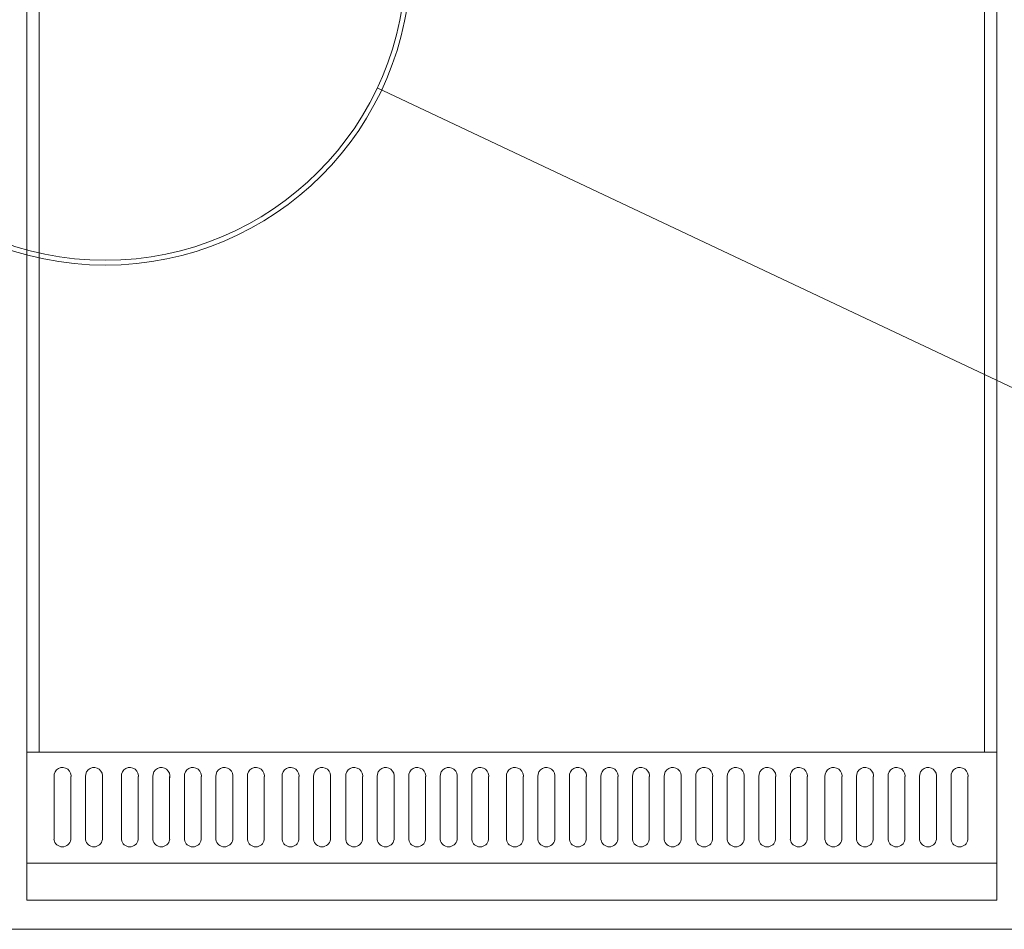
# Model space of a CAD drawing. Header units: inches. Extents: x 382808 to 408593, y -18409 to -9482.
# Tile 71 of 256: x 399306 to 399347, y -17270 to -17233. Entities that reach past the tile are written whole.
import ezdxf

# ---------------------------------------------------------------- set-up
doc = ezdxf.new("R2010")
doc.units = ezdxf.units.IN
doc.header["$LTSCALE"] = 2
doc.header["$MEASUREMENT"] = 0
doc.layers.add('!!!LOZAMET_Nr_pióra__9', color=220, linetype='CONTINUOUS', lineweight=0)

msp = doc.modelspace()

# ---------------------------------------------------------------- linework, layer by layer
at = {"layer": '!!!LOZAMET_Nr_pióra__9', "color": 7, "linetype": 'Continuous', "lineweight": 0}
for p, q in [((399306.563, -17268.86), (399306.563, -17198.86)), ((399307.063, -17262.767), (399307.063, -17198.86)), ((399346.063, -17262.767), (399346.063, -17198.86)), ((399346.563, -17198.86), (399346.563, -17268.86)), ((399321.013, -17235.36), (399394.549, -17270.068)), ((399306.563, -17262.767), (399307.063, -17262.767)), ((399346.563, -17262.767), (399306.563, -17262.767)), ((399346.563, -17262.767), (399346.063, -17262.767)), ((399307.681, -17263.766), (399307.681, -17266.368)), ((399308.374, -17263.766), (399308.374, -17266.368)), ((399308.981, -17263.766), (399308.981, -17266.368)), ((399308.981, -17263.766), (399308.981, -17266.368)), ((399308.981, -17263.766), (399308.981, -17266.368)), ((399308.981, -17263.766), (399308.981, -17266.368)), ((399309.674, -17263.766), (399309.674, -17266.368)), ((399309.674, -17263.766), (399309.674, -17266.368)), ((399309.674, -17263.766), (399309.674, -17266.368)), ((399309.674, -17263.766), (399309.674, -17266.368)), ((399310.458, -17263.766), (399310.458, -17266.368)), ((399311.151, -17263.766), (399311.151, -17266.368)), ((399311.758, -17263.766), (399311.758, -17266.368)), ((399311.758, -17263.766), (399311.758, -17266.368)), ((399311.758, -17263.766), (399311.758, -17266.368)), ((399311.758, -17263.766), (399311.758, -17266.368)), ((399312.451, -17263.766), (399312.451, -17266.368)), ((399312.451, -17263.766), (399312.451, -17266.368)), ((399312.451, -17263.766), (399312.451, -17266.368)), ((399312.451, -17263.766), (399312.451, -17266.368)), ((399313.058, -17263.766), (399313.058, -17266.368)), ((399313.058, -17263.766), (399313.058, -17266.368)), ((399313.058, -17263.766), (399313.058, -17266.368)), ((399313.058, -17263.766), (399313.058, -17266.368)), ((399313.058, -17263.766), (399313.058, -17266.368)), ((399313.058, -17263.766), (399313.058, -17266.368)), ((399313.751, -17263.766), (399313.751, -17266.368)), ((399313.751, -17263.766), (399313.751, -17266.368)), ((399313.751, -17263.766), (399313.751, -17266.368)), ((399313.751, -17263.766), (399313.751, -17266.368)), ((399313.751, -17263.766), (399313.751, -17266.368)), ((399313.751, -17263.766), (399313.751, -17266.368)), ((399314.358, -17263.766), (399314.358, -17266.368)), ((399314.358, -17263.766), (399314.358, -17266.368)), ((399314.358, -17263.766), (399314.358, -17266.368)), ((399314.358, -17263.766), (399314.358, -17266.368)), ((399315.051, -17263.766), (399315.051, -17266.368)), ((399315.051, -17263.766), (399315.051, -17266.368)), ((399315.051, -17263.766), (399315.051, -17266.368)), ((399315.051, -17263.766), (399315.051, -17266.368)), ((399315.658, -17263.766), (399315.658, -17266.368)), ((399316.351, -17263.766), (399316.351, -17266.368)), ((399317.088, -17263.766), (399317.088, -17266.368)), ((399317.781, -17263.766), (399317.781, -17266.368)), ((399318.388, -17263.766), (399318.388, -17266.368)), ((399318.388, -17263.766), (399318.388, -17266.368)), ((399318.388, -17263.766), (399318.388, -17266.368)), ((399318.388, -17263.766), (399318.388, -17266.368)), ((399319.081, -17263.766), (399319.081, -17266.368)), ((399319.081, -17263.766), (399319.081, -17266.368)), ((399319.081, -17263.766), (399319.081, -17266.368)), ((399319.081, -17263.766), (399319.081, -17266.368)), ((399319.711, -17263.766), (399319.711, -17266.368)), ((399320.404, -17263.766), (399320.404, -17266.368)), ((399321.011, -17263.766), (399321.011, -17266.368)), ((399321.011, -17263.766), (399321.011, -17266.368)), ((399321.011, -17263.766), (399321.011, -17266.368)), ((399321.011, -17263.766), (399321.011, -17266.368)), ((399321.704, -17263.766), (399321.704, -17266.368)), ((399321.704, -17263.766), (399321.704, -17266.368)), ((399321.704, -17263.766), (399321.704, -17266.368)), ((399321.704, -17263.766), (399321.704, -17266.368)), ((399322.311, -17263.766), (399322.311, -17266.368)), ((399322.311, -17263.766), (399322.311, -17266.368)), ((399322.311, -17263.766), (399322.311, -17266.368)), ((399322.311, -17263.766), (399322.311, -17266.368)), ((399322.311, -17263.766), (399322.311, -17266.368)), ((399322.311, -17263.766), (399322.311, -17266.368)), ((399323.004, -17263.766), (399323.004, -17266.368)), ((399323.004, -17263.766), (399323.004, -17266.368)), ((399323.004, -17263.766), (399323.004, -17266.368)), ((399323.004, -17263.766), (399323.004, -17266.368)), ((399323.004, -17263.766), (399323.004, -17266.368)), ((399323.004, -17263.766), (399323.004, -17266.368)), ((399323.611, -17263.766), (399323.611, -17266.368)), ((399323.611, -17263.766), (399323.611, -17266.368)), ((399323.611, -17263.766), (399323.611, -17266.368)), ((399323.611, -17263.766), (399323.611, -17266.368)), ((399324.304, -17263.766), (399324.304, -17266.368)), ((399324.304, -17263.766), (399324.304, -17266.368)), ((399324.304, -17263.766), (399324.304, -17266.368)), ((399324.304, -17263.766), (399324.304, -17266.368)), ((399324.911, -17263.766), (399324.911, -17266.368)), ((399325.604, -17263.766), (399325.604, -17266.368)), ((399326.34, -17263.766), (399326.34, -17266.368)), ((399327.033, -17263.766), (399327.033, -17266.368)), ((399327.64, -17263.766), (399327.64, -17266.368)), ((399327.64, -17263.766), (399327.64, -17266.368)), ((399327.64, -17263.766), (399327.64, -17266.368)), ((399327.64, -17263.766), (399327.64, -17266.368)), ((399328.333, -17263.766), (399328.333, -17266.368)), ((399328.333, -17263.766), (399328.333, -17266.368)), ((399328.333, -17263.766), (399328.333, -17266.368)), ((399328.333, -17263.766), (399328.333, -17266.368)), ((399328.94, -17263.766), (399328.94, -17266.368)), ((399328.94, -17263.766), (399328.94, -17266.368)), ((399328.94, -17263.766), (399328.94, -17266.368)), ((399328.94, -17263.766), (399328.94, -17266.368)), ((399328.94, -17263.766), (399328.94, -17266.368)), ((399328.94, -17263.766), (399328.94, -17266.368)), ((399329.633, -17263.766), (399329.633, -17266.368)), ((399329.633, -17263.766), (399329.633, -17266.368)), ((399329.633, -17263.766), (399329.633, -17266.368)), ((399329.633, -17263.766), (399329.633, -17266.368)), ((399329.633, -17263.766), (399329.633, -17266.368)), ((399329.633, -17263.766), (399329.633, -17266.368)), ((399330.24, -17263.766), (399330.24, -17266.368)), ((399330.24, -17263.766), (399330.24, -17266.368)), ((399330.24, -17263.766), (399330.24, -17266.368)), ((399330.24, -17263.766), (399330.24, -17266.368)), ((399330.933, -17263.766), (399330.933, -17266.368)), ((399330.933, -17263.766), (399330.933, -17266.368)), ((399330.933, -17263.766), (399330.933, -17266.368)), ((399330.933, -17263.766), (399330.933, -17266.368)), ((399331.54, -17263.766), (399331.54, -17266.368)), ((399332.233, -17263.766), (399332.233, -17266.368)), ((399332.85, -17263.766), (399332.85, -17266.368)), ((399333.543, -17263.766), (399333.543, -17266.368)), ((399334.15, -17263.766), (399334.15, -17266.368)), ((399334.15, -17263.766), (399334.15, -17266.368)), ((399334.15, -17263.766), (399334.15, -17266.368)), ((399334.15, -17263.766), (399334.15, -17266.368)), ((399334.843, -17263.766), (399334.843, -17266.368)), ((399334.843, -17263.766), (399334.843, -17266.368)), ((399334.843, -17263.766), (399334.843, -17266.368)), ((399334.843, -17263.766), (399334.843, -17266.368)), ((399335.45, -17263.766), (399335.45, -17266.368)), ((399335.45, -17263.766), (399335.45, -17266.368)), ((399335.45, -17263.766), (399335.45, -17266.368)), ((399335.45, -17263.766), (399335.45, -17266.368)), ((399335.45, -17263.766), (399335.45, -17266.368)), ((399335.45, -17263.766), (399335.45, -17266.368)), ((399336.143, -17263.766), (399336.143, -17266.368)), ((399336.143, -17263.766), (399336.143, -17266.368)), ((399336.143, -17263.766), (399336.143, -17266.368)), ((399336.143, -17263.766), (399336.143, -17266.368)), ((399336.143, -17263.766), (399336.143, -17266.368)), ((399336.143, -17263.766), (399336.143, -17266.368)), ((399336.75, -17263.766), (399336.75, -17266.368)), ((399336.75, -17263.766), (399336.75, -17266.368)), ((399336.75, -17263.766), (399336.75, -17266.368)), ((399336.75, -17263.766), (399336.75, -17266.368)), ((399337.443, -17263.766), (399337.443, -17266.368)), ((399337.443, -17263.766), (399337.443, -17266.368)), ((399337.443, -17263.766), (399337.443, -17266.368)), ((399337.443, -17263.766), (399337.443, -17266.368)), ((399338.05, -17263.766), (399338.05, -17266.368)), ((399338.743, -17263.766), (399338.743, -17266.368)), ((399339.479, -17263.766), (399339.479, -17266.368)), ((399340.172, -17263.766), (399340.172, -17266.368)), ((399340.779, -17263.766), (399340.779, -17266.368)), ((399340.779, -17263.766), (399340.779, -17266.368)), ((399340.779, -17263.766), (399340.779, -17266.368)), ((399340.779, -17263.766), (399340.779, -17266.368)), ((399341.472, -17263.766), (399341.472, -17266.368)), ((399341.472, -17263.766), (399341.472, -17266.368)), ((399341.472, -17263.766), (399341.472, -17266.368)), ((399341.472, -17263.766), (399341.472, -17266.368)), ((399342.079, -17263.766), (399342.079, -17266.368)), ((399342.079, -17263.766), (399342.079, -17266.368)), ((399342.079, -17263.766), (399342.079, -17266.368)), ((399342.079, -17263.766), (399342.079, -17266.368)), ((399342.079, -17263.766), (399342.079, -17266.368)), ((399342.079, -17263.766), (399342.079, -17266.368)), ((399342.772, -17263.766), (399342.772, -17266.368)), ((399342.772, -17263.766), (399342.772, -17266.368)), ((399342.772, -17263.766), (399342.772, -17266.368)), ((399342.772, -17263.766), (399342.772, -17266.368)), ((399342.772, -17263.766), (399342.772, -17266.368)), ((399342.772, -17263.766), (399342.772, -17266.368)), ((399343.379, -17263.766), (399343.379, -17266.368)), ((399343.379, -17263.766), (399343.379, -17266.368)), ((399343.379, -17263.766), (399343.379, -17266.368)), ((399343.379, -17263.766), (399343.379, -17266.368)), ((399344.072, -17263.766), (399344.072, -17266.368)), ((399344.072, -17263.766), (399344.072, -17266.368)), ((399344.072, -17263.766), (399344.072, -17266.368)), ((399344.072, -17263.766), (399344.072, -17266.368)), ((399344.679, -17263.766), (399344.679, -17266.368)), ((399345.372, -17263.766), (399345.372, -17266.368)), ((399306.563, -17267.337), (399307.063, -17267.337)), ((399346.563, -17267.337), (399306.563, -17267.337)), ((399346.563, -17268.86), (399306.563, -17268.86)), ((399225.049, -17270.068), (399394.549, -17270.068))]:
    msp.add_line(p, q, dxfattribs=at)
for radius in [12.6, 12.4]:
    msp.add_circle((399309.799, -17230.068), radius, dxfattribs=at)
for centre, radius, start, end in [((399308.032, -17263.744), 0.352, 346.7221, 183.6396), ((399309.332, -17263.744), 0.352, 346.7221, 183.6396), ((399309.332, -17263.744), 0.352, 346.7221, 183.6396), ((399309.332, -17263.744), 0.352, 346.7221, 183.6396), ((399309.332, -17263.744), 0.352, 346.7221, 183.6396), ((399310.809, -17263.744), 0.352, 346.7221, 183.6396), ((399312.109, -17263.744), 0.352, 346.7221, 183.6396), ((399312.109, -17263.744), 0.352, 346.7221, 183.6396), ((399312.109, -17263.744), 0.352, 346.7221, 183.6396), ((399312.109, -17263.744), 0.352, 346.7221, 183.6396), ((399313.409, -17263.744), 0.352, 346.7221, 183.6396), ((399313.409, -17263.744), 0.352, 346.7221, 183.6396), ((399313.409, -17263.744), 0.352, 346.7221, 183.6396), ((399313.409, -17263.744), 0.352, 346.7221, 183.6396), ((399313.409, -17263.744), 0.352, 346.7221, 183.6396), ((399313.409, -17263.744), 0.352, 346.7221, 183.6396), ((399314.709, -17263.744), 0.352, 346.7221, 183.6396), ((399314.709, -17263.744), 0.352, 346.7221, 183.6396), ((399314.709, -17263.744), 0.352, 346.7221, 183.6396), ((399314.709, -17263.744), 0.352, 346.7221, 183.6396), ((399316.009, -17263.744), 0.352, 346.7221, 183.6396), ((399317.439, -17263.744), 0.352, 346.7221, 183.6396), ((399318.739, -17263.744), 0.352, 346.7221, 183.6396), ((399318.739, -17263.744), 0.352, 346.7221, 183.6396), ((399318.739, -17263.744), 0.352, 346.7221, 183.6396), ((399318.739, -17263.744), 0.352, 346.7221, 183.6396), ((399320.062, -17263.744), 0.352, 346.7221, 183.6396), ((399321.362, -17263.744), 0.352, 346.7221, 183.6396), ((399321.362, -17263.744), 0.352, 346.7221, 183.6396), ((399321.362, -17263.744), 0.352, 346.7221, 183.6396), ((399321.362, -17263.744), 0.352, 346.7221, 183.6396), ((399322.662, -17263.744), 0.352, 346.7221, 183.6396), ((399322.662, -17263.744), 0.352, 346.7221, 183.6396), ((399322.662, -17263.744), 0.352, 346.7221, 183.6396), ((399322.662, -17263.744), 0.352, 346.7221, 183.6396), ((399322.662, -17263.744), 0.352, 346.7221, 183.6396), ((399322.662, -17263.744), 0.352, 346.7221, 183.6396), ((399323.962, -17263.744), 0.352, 346.7221, 183.6396), ((399323.962, -17263.744), 0.352, 346.7221, 183.6396), ((399323.962, -17263.744), 0.352, 346.7221, 183.6396), ((399323.962, -17263.744), 0.352, 346.7221, 183.6396), ((399325.262, -17263.744), 0.352, 346.7221, 183.6396), ((399326.691, -17263.744), 0.352, 346.7221, 183.6396), ((399327.991, -17263.744), 0.352, 346.7221, 183.6396), ((399327.991, -17263.744), 0.352, 346.7221, 183.6396), ((399327.991, -17263.744), 0.352, 346.7221, 183.6396), ((399327.991, -17263.744), 0.352, 346.7221, 183.6396), ((399329.291, -17263.744), 0.352, 346.7221, 183.6396), ((399329.291, -17263.744), 0.352, 346.7221, 183.6396), ((399329.291, -17263.744), 0.352, 346.7221, 183.6396), ((399329.291, -17263.744), 0.352, 346.7221, 183.6396), ((399329.291, -17263.744), 0.352, 346.7221, 183.6396), ((399329.291, -17263.744), 0.352, 346.7221, 183.6396), ((399330.591, -17263.744), 0.352, 346.7221, 183.6396), ((399330.591, -17263.744), 0.352, 346.7221, 183.6396), ((399330.591, -17263.744), 0.352, 346.7221, 183.6396), ((399330.591, -17263.744), 0.352, 346.7221, 183.6396), ((399331.891, -17263.744), 0.352, 346.7221, 183.6396), ((399333.201, -17263.744), 0.352, 346.7221, 183.6396), ((399334.501, -17263.744), 0.352, 346.7221, 183.6396), ((399334.501, -17263.744), 0.352, 346.7221, 183.6396), ((399334.501, -17263.744), 0.352, 346.7221, 183.6396), ((399334.501, -17263.744), 0.352, 346.7221, 183.6396), ((399335.801, -17263.744), 0.352, 346.7221, 183.6396), ((399335.801, -17263.744), 0.352, 346.7221, 183.6396), ((399335.801, -17263.744), 0.352, 346.7221, 183.6396), ((399335.801, -17263.744), 0.352, 346.7221, 183.6396), ((399335.801, -17263.744), 0.352, 346.7221, 183.6396), ((399335.801, -17263.744), 0.352, 346.7221, 183.6396), ((399337.101, -17263.744), 0.352, 346.7221, 183.6396), ((399337.101, -17263.744), 0.352, 346.7221, 183.6396), ((399337.101, -17263.744), 0.352, 346.7221, 183.6396), ((399337.101, -17263.744), 0.352, 346.7221, 183.6396), ((399338.401, -17263.744), 0.352, 346.7221, 183.6396), ((399339.83, -17263.744), 0.352, 346.7221, 183.6396), ((399341.13, -17263.744), 0.352, 346.7221, 183.6396), ((399341.13, -17263.744), 0.352, 346.7221, 183.6396), ((399341.13, -17263.744), 0.352, 346.7221, 183.6396), ((399341.13, -17263.744), 0.352, 346.7221, 183.6396), ((399342.43, -17263.744), 0.352, 346.7221, 183.6396), ((399342.43, -17263.744), 0.352, 346.7221, 183.6396), ((399342.43, -17263.744), 0.352, 346.7221, 183.6396), ((399342.43, -17263.744), 0.352, 346.7221, 183.6396), ((399342.43, -17263.744), 0.352, 346.7221, 183.6396), ((399342.43, -17263.744), 0.352, 346.7221, 183.6396), ((399343.73, -17263.744), 0.352, 346.7221, 183.6396), ((399343.73, -17263.744), 0.352, 346.7221, 183.6396), ((399343.73, -17263.744), 0.352, 346.7221, 183.6396), ((399343.73, -17263.744), 0.352, 346.7221, 183.6396), ((399345.03, -17263.744), 0.352, 346.7221, 183.6396), ((399308.027, -17266.315), 0.351, 188.7423, 351.2577), ((399309.327, -17266.315), 0.351, 188.7423, 351.2577), ((399309.327, -17266.315), 0.351, 188.7423, 351.2577), ((399309.327, -17266.315), 0.351, 188.7423, 351.2577), ((399309.327, -17266.315), 0.351, 188.7423, 351.2577), ((399310.805, -17266.315), 0.351, 188.7423, 351.2577), ((399312.105, -17266.315), 0.351, 188.7423, 351.2577), ((399312.105, -17266.315), 0.351, 188.7423, 351.2577), ((399312.105, -17266.315), 0.351, 188.7423, 351.2577), ((399312.105, -17266.315), 0.351, 188.7423, 351.2577), ((399313.405, -17266.315), 0.351, 188.7423, 351.2577), ((399313.405, -17266.315), 0.351, 188.7423, 351.2577), ((399313.405, -17266.315), 0.351, 188.7423, 351.2577), ((399313.405, -17266.315), 0.351, 188.7423, 351.2577), ((399313.405, -17266.315), 0.351, 188.7423, 351.2577), ((399313.405, -17266.315), 0.351, 188.7423, 351.2577), ((399314.705, -17266.315), 0.351, 188.7423, 351.2577), ((399314.705, -17266.315), 0.351, 188.7423, 351.2577), ((399314.705, -17266.315), 0.351, 188.7423, 351.2577), ((399314.705, -17266.315), 0.351, 188.7423, 351.2577), ((399316.005, -17266.315), 0.351, 188.7423, 351.2577), ((399317.434, -17266.315), 0.351, 188.7423, 351.2577), ((399318.734, -17266.315), 0.351, 188.7423, 351.2577), ((399318.734, -17266.315), 0.351, 188.7423, 351.2577), ((399318.734, -17266.315), 0.351, 188.7423, 351.2577), ((399318.734, -17266.315), 0.351, 188.7423, 351.2577), ((399320.057, -17266.315), 0.351, 188.7423, 351.2577), ((399321.357, -17266.315), 0.351, 188.7423, 351.2577), ((399321.357, -17266.315), 0.351, 188.7423, 351.2577), ((399321.357, -17266.315), 0.351, 188.7423, 351.2577), ((399321.357, -17266.315), 0.351, 188.7423, 351.2577), ((399322.657, -17266.315), 0.351, 188.7423, 351.2577), ((399322.657, -17266.315), 0.351, 188.7423, 351.2577), ((399322.657, -17266.315), 0.351, 188.7423, 351.2577), ((399322.657, -17266.315), 0.351, 188.7423, 351.2577), ((399322.657, -17266.315), 0.351, 188.7423, 351.2577), ((399322.657, -17266.315), 0.351, 188.7423, 351.2577), ((399323.957, -17266.315), 0.351, 188.7423, 351.2577), ((399323.957, -17266.315), 0.351, 188.7423, 351.2577), ((399323.957, -17266.315), 0.351, 188.7423, 351.2577), ((399323.957, -17266.315), 0.351, 188.7423, 351.2577), ((399325.257, -17266.315), 0.351, 188.7423, 351.2577), ((399326.687, -17266.315), 0.351, 188.7423, 351.2577), ((399327.987, -17266.315), 0.351, 188.7423, 351.2577), ((399327.987, -17266.315), 0.351, 188.7423, 351.2577), ((399327.987, -17266.315), 0.351, 188.7423, 351.2577), ((399327.987, -17266.315), 0.351, 188.7423, 351.2577), ((399329.287, -17266.315), 0.351, 188.7423, 351.2577), ((399329.287, -17266.315), 0.351, 188.7423, 351.2577), ((399329.287, -17266.315), 0.351, 188.7423, 351.2577), ((399329.287, -17266.315), 0.351, 188.7423, 351.2577), ((399329.287, -17266.315), 0.351, 188.7423, 351.2577), ((399329.287, -17266.315), 0.351, 188.7423, 351.2577), ((399330.587, -17266.315), 0.351, 188.7423, 351.2577), ((399330.587, -17266.315), 0.351, 188.7423, 351.2577), ((399330.587, -17266.315), 0.351, 188.7423, 351.2577), ((399330.587, -17266.315), 0.351, 188.7423, 351.2577), ((399331.887, -17266.315), 0.351, 188.7423, 351.2577), ((399333.196, -17266.315), 0.351, 188.7423, 351.2577), ((399334.496, -17266.315), 0.351, 188.7423, 351.2577), ((399334.496, -17266.315), 0.351, 188.7423, 351.2577), ((399334.496, -17266.315), 0.351, 188.7423, 351.2577), ((399334.496, -17266.315), 0.351, 188.7423, 351.2577), ((399335.796, -17266.315), 0.351, 188.7423, 351.2577), ((399335.796, -17266.315), 0.351, 188.7423, 351.2577), ((399335.796, -17266.315), 0.351, 188.7423, 351.2577), ((399335.796, -17266.315), 0.351, 188.7423, 351.2577), ((399335.796, -17266.315), 0.351, 188.7423, 351.2577), ((399335.796, -17266.315), 0.351, 188.7423, 351.2577), ((399337.096, -17266.315), 0.351, 188.7423, 351.2577), ((399337.096, -17266.315), 0.351, 188.7423, 351.2577), ((399337.096, -17266.315), 0.351, 188.7423, 351.2577), ((399337.096, -17266.315), 0.351, 188.7423, 351.2577), ((399338.396, -17266.315), 0.351, 188.7423, 351.2577), ((399339.826, -17266.315), 0.351, 188.7423, 351.2577), ((399341.126, -17266.315), 0.351, 188.7423, 351.2577), ((399341.126, -17266.315), 0.351, 188.7423, 351.2577), ((399341.126, -17266.315), 0.351, 188.7423, 351.2577), ((399341.126, -17266.315), 0.351, 188.7423, 351.2577), ((399342.426, -17266.315), 0.351, 188.7423, 351.2577), ((399342.426, -17266.315), 0.351, 188.7423, 351.2577), ((399342.426, -17266.315), 0.351, 188.7423, 351.2577), ((399342.426, -17266.315), 0.351, 188.7423, 351.2577), ((399342.426, -17266.315), 0.351, 188.7423, 351.2577), ((399342.426, -17266.315), 0.351, 188.7423, 351.2577), ((399343.726, -17266.315), 0.351, 188.7423, 351.2577), ((399343.726, -17266.315), 0.351, 188.7423, 351.2577), ((399343.726, -17266.315), 0.351, 188.7423, 351.2577), ((399343.726, -17266.315), 0.351, 188.7423, 351.2577), ((399345.026, -17266.315), 0.351, 188.7423, 351.2577)]:
    msp.add_arc(centre, radius, start, end, dxfattribs=at)

doc.saveas('drawing.dxf')
